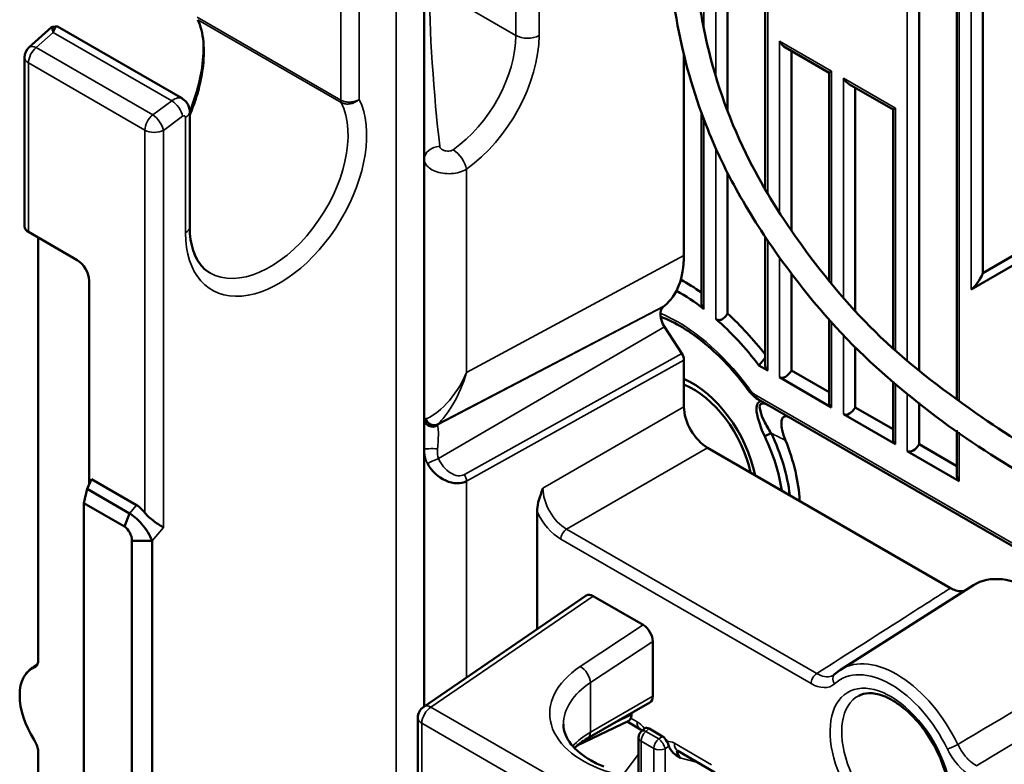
# Model space of a CAD drawing. Header units: millimetres. Extents: x 0 to 4638, y -120 to 1188.
# Tile 193 of 256: x 1326 to 1365, y 514 to 543. Entities that reach past the tile are written whole.
import ezdxf

# ---------------------------------------------------------------- set-up
doc = ezdxf.new("R2010")
doc.units = ezdxf.units.MM
doc.header["$LTSCALE"] = 2
doc.layers.add('Sichtbar (ISO)', color=7, linetype='Continuous', lineweight=50)
doc.layers.add('Sichtbar schmal (ISO)', color=7, linetype='Continuous', lineweight=35)

msp = doc.modelspace()

# ---------------------------------------------------------------- linework, layer by layer
at = {"layer": 'Sichtbar (ISO)'}
for p, q in [((1355.2251, 556.0405), (1355.2251, 536.6496)), ((1353.7199, 539.7855), (1353.7199, 554.5912)), ((1361.3567, 529.4353), (1361.3567, 553.8254)), ((1362.8618, 528.2877), (1362.8618, 552.4836)), ((1363.9023, 533.3244), (1363.9023, 551.4899)), ((1341.6343, 537.8622), (1341.6343, 545.0604)), ((1326.7797, 543.125), (1325.8755, 542.3139)), ((1327.0142, 543.1488), (1331.9892, 540.2765)), ((1351.9816, 534.0241), (1351.9816, 542.0315)), ((1356.0298, 542.314), (1357.7706, 541.3089)), ((1356.2655, 542.1779), (1356.2655, 535.0157)), ((1325.6983, 541.9169), (1325.6983, 535.1813)), ((1357.7706, 541.3089), (1357.8683, 541.3653)), ((1357.7706, 533.0062), (1357.7706, 541.3089)), ((1358.5754, 540.8443), (1360.3162, 539.8392)), ((1358.8111, 531.8046), (1358.8111, 540.7082)), ((1332.2844, 539.753), (1332.2844, 535.1518)), ((1352.6795, 532.1362), (1352.6795, 539.7093)), ((1360.3162, 539.8392), (1360.4139, 539.8956)), ((1360.3162, 530.3181), (1360.3162, 539.8392)), ((1341.6343, 527.507), (1341.6343, 537.8622)), ((1342.538, 537.2874), (1342.538, 537.2857)), ((1343.1532, 537.3854), (1343.1532, 537.3844)), ((1353.7199, 531.7075), (1353.7199, 537.3174)), ((1327.7986, 533.8412), (1325.8545, 534.9636)), ((1326.2442, 517.8151), (1326.2442, 534.7386)), ((1355.2251, 534.7694), (1355.2251, 529.657)), ((1365.4074, 534.1934), (1363.9023, 533.3244)), ((1365.505, 533.8649), (1363.4308, 532.6673)), ((1328.27, 533.0247), (1328.27, 524.8962)), ((1356.2655, 533.306), (1356.2655, 529.4412)), ((1351.1535, 531.9758), (1351.2096, 532.0206)), ((1357.7706, 528.1873), (1357.7706, 531.4645)), ((1351.8975, 530.1148), (1351.2116, 531.1754)), ((1358.8111, 527.9715), (1358.8111, 530.3638)), ((1351.9816, 527.9954), (1351.9816, 529.8579)), ((1355.3227, 529.4412), (1354.9728, 529.6432)), ((1357.7706, 528.5722), (1356.2655, 529.4412)), ((1357.8683, 527.9715), (1355.7941, 529.1691)), ((1360.3162, 526.7176), (1360.3162, 528.9964)), ((1342.8364, 528.5062), (1342.8364, 528.5073)), ((1342.8772, 528.5649), (1342.8778, 528.5645)), ((1354.9218, 528.3002), (1372.8035, 517.9761)), ((1360.3162, 527.1025), (1358.8111, 527.9715)), ((1361.3567, 526.5019), (1361.3567, 528.1639)), ((1341.6343, 527.507), (1341.6343, 526.3025)), ((1360.4139, 526.5019), (1358.3397, 527.6994)), ((1355.2004, 526.8185), (1355.4636, 526.9367)), ((1362.8618, 525.248), (1362.8618, 527.0567)), ((1341.6343, 526.3025), (1341.6343, 516.0576)), ((1352.9239, 526.3634), (1362.6123, 520.7697)), ((1362.8618, 525.6329), (1361.3567, 526.5019)), ((1362.9594, 525.0322), (1360.8853, 526.2297)), ((1328.3639, 525.1109), (1328.1939, 524.7222)), ((1330.1648, 524.0711), (1328.3639, 525.1109)), ((1343.1797, 524.9788), (1343.1795, 524.979)), ((1328.0641, 524.1532), (1328.1939, 524.7222)), ((1328.1939, 524.7222), (1329.8882, 523.744)), ((1329.6841, 523.2179), (1328.0641, 524.1532)), ((1328.0641, 524.1532), (1328.0641, 502.9421)), ((1329.6841, 523.2179), (1329.8882, 523.744)), ((1346.1272, 519.1297), (1346.1272, 523.8249)), ((1329.9779, 502.2287), (1329.9779, 522.6568)), ((1330.7799, 522.6487), (1329.9779, 522.6568)), ((1330.7799, 522.6487), (1330.7799, 502.2206)), ((1358.2289, 517.5159), (1363.5209, 520.8807)), ((1341.6098, 516.0408), (1348.0881, 520.4704)), ((1348.3663, 520.4511), (1350.3608, 519.2996)), ((1350.7387, 516.4591), (1350.7387, 518.6452)), ((1326.0653, 517.6326), (1326.2133, 517.7267)), ((1350.628, 516.2146), (1348.1302, 514.7725)), ((1349.8883, 515.7876), (1349.8883, 515.7226)), ((1341.3775, 512.7368), (1341.3775, 515.6005)), ((1349.7911, 515.4845), (1347.7221, 514.4882)), ((1350.2528, 515.1352), (1349.7129, 515.4469)), ((1350.4067, 515.1681), (1350.2831, 515.0555)), ((1350.5901, 515.1659), (1351.1246, 514.8573)), ((1350.1743, 514.8091), (1350.1743, 512.8989)), ((1326.2442, 496.4721), (1326.2442, 514.321)), ((1353.2191, 513.4226), (1351.738, 514.2777))]:
    msp.add_line(p, q, dxfattribs=at)
for centre, radius, start in [((1326.2316, 541.9169), 0.5333, 131.89173), ((1341.9108, 515.6005), 0.5333, 124.36298), ((1350.5076, 514.8091), 0.3333, 132.33932)]:
    msp.add_arc(centre, radius, start, 180, dxfattribs=at)
for centre, major_axis, ratio, start_param, end_param in [((1356.0298, 542.6989), (-0.2357, 0.4082), 0.5773503, 1.5707963, 2.3561945), ((1358.5754, 541.2292), (0.2357, -0.4082), 0.5773503, 4.712389, 5.4977871), ((1331.6535, 539.7005), (-0.3368, -0.5753), 0.5813683, 3.1423592, 3.1451338), ((1331.7511, 539.753), (0.5333, 0), 0.5773503, 0, 0.0000738), ((1326.2316, 535.1813), (-0.5333, 0), 0.5773503, 0, 0.7853982), ((1327.7986, 533.2968), (0.3333, -0.5774), 0.5773503, 0.7853982, 2.3561945), ((1348.6818, 535.9293), (2.3333, -4.0415), 0.5773503, 0.0872665, 0.7853982), ((1351.9816, 525.7579), (-4.4318, 7.6762), 0.5773503, 5.3862125, 5.5174072), ((1363.6665, 533.1883), (-0.308, -0.5334), 0.2391463, 0.3926991, 1.9634954), ((1351.7459, 525.6218), (-4.2652, 7.3875), 0.5773503, 5.3259871, 5.5075519), ((1351.5146, 531.4174), (-0.3333, 0.5774), 0.5773503, 0.0872665, 1.6580628), ((1351.7459, 525.6218), (-4.2652, 7.3875), 0.5773503, 4.933306, 5.2460275), ((1351.9816, 525.7579), (-4.4318, 7.6762), 0.5773503, 4.9538663, 5.2167555), ((1351.7458, 529.9939), (-0.1668, 0.2886), 0.5776783, 3.9267976, 4.7988941), ((1284.5129, 597.9138), (-59.4826, -103.027), 0.8164966, 1.3685718, 1.3719326), ((1355.5584, 529.8495), (-0.2357, -0.4082), 0.5773503, 5.4977871, 6.2831853), ((1356.0298, 529.5773), (0.2357, 0.4082), 0.5773503, 3.1415927, 4.712389), ((1352.3116, 525.9484), (-1.8333, 3.1754), 0.5773503, 4.1865776, 5.625406), ((1352.3587, 525.9756), (-1.6667, 2.8868), 0.5773503, 4.1924468, 5.6584778), ((1354.7732, 528.9075), (-0.2685, -0.1976), 0.1544308, 0, 0.0000436), ((1343.8263, 528.1257), (1.0238, -1.7732), 0.5773503, 4.5299957, 4.5299996), ((1352.925, 527.452), (-0.6667, 1.1547), 0.5780539, 0.7860072, 2.3555855), ((1358.104, 528.3798), (-0.2357, -0.4082), 0.5773503, 5.4977871, 6.2831853), ((1358.5754, 528.1076), (0.2357, 0.4082), 0.5773503, 3.1415927, 4.712389), ((1352.3116, 525.9484), (2.5667, -4.4456), 0.5773503, 0.9697849, 1.4358023), ((1352.4525, 526.0297), (-2.6754, 4.6339), 0.5773503, 4.0660968, 4.5773973), ((1360.6496, 526.9101), (0.2357, 0.4082), 0.5773503, 2.3561945, 3.1415927), ((1352.783, 526.2206), (-2.6958, 4.6693), 0.5773503, 3.9779244, 4.478804), ((1361.121, 526.6379), (-0.2357, -0.4082), 0.5773503, 0, 1.5707963), ((1342.6343, 525.9147), (-0.8391, 0.7555), 0.7199013, 1.1026963, 2.8963713), ((1363.1951, 525.4404), (-0.2357, -0.4082), 0.5773503, 5.4977871, 6.2831853), ((1330.1525, 523.1354), (-0.4179, 0.9922), 0.575394, 5.1445956, 5.633828), ((1365.8881, 516.9125), (-2.3108, 4.0024), 0.5773503, 4.606224, 6.3078805), ((1348.3669, 520.015), (-0.2675, 0.4626), 0.5762964, 5.4979411, 6.3267456), ((1350.3613, 518.8636), (-0.267, 0.4624), 0.5766475, 3.9263818, 5.4983961), ((1327.1386, 515.5517), (-1.1546, 1.9998), 0.5773503, 6.2018554, 7.9353115), ((1350.3613, 516.6765), (0.2667, -0.4619), 0.5780539, 0, 0.7860072), ((1349.5107, 515.9415), (-0.2675, 0.4626), 0.5762964, 3.5699072, 3.9253183), ((1351.179, 515.4323), (-3.9991, -0.1428), 0.5997108, 6.2617791, 6.2670228), ((1350.5861, 515.7125), (-0.3333, -0.5774), 0.5773503, 0, 0.0000761), ((1350.5937, 514.8875), (0.1667, -0.2953), 0.5686046, 2.3749176, 3.2326379), ((1351.121, 514.583), (0.164, -0.291), 0.5860754, 1.5027585, 2.3604788), ((1352.1069, 513.8378), (0.3969, -0.4329), 0.1927592, 2.9091999, 4.1527275), ((1352.0714, 514.855), (-0.3333, -0.5774), 0.5773503, 6.2831093, 6.2831853)]:
    msp.add_ellipse(centre, major_axis=major_axis, ratio=ratio, start_param=start_param, end_param=end_param, dxfattribs=at)
for points, knots in [([(1366.9226, 524.5125), (1364.3014, 525.9127), (1361.6439, 527.672), (1357.9445, 531.1762), (1356.7753, 532.5658), (1355.1219, 534.8936), (1354.5558, 535.7766), (1353.6029, 537.507), (1353.2013, 538.3547), (1352.3544, 540.5236), (1351.9779, 541.8783), (1351.4609, 544.6497), (1351.3512, 546.0868), (1351.3977, 549.0481), (1351.5781, 550.5727), (1352.0536, 553.0831), (1352.3331, 554.1071), (1353.0748, 555.5096), (1353.4403, 555.9893), (1354.381, 556.783), (1354.9811, 557.0748), (1356.2683, 557.3673), (1356.971, 557.3694), (1358.3931, 557.0546), (1359.1282, 556.7149), (1360.5109, 555.8306), (1361.1776, 555.2951), (1363.1594, 553.5978), (1364.4837, 552.3939), (1365.7262, 551.0245)], [0.0004989, 0.0004989, 0.0004989, 0.0004989, 1.6763264, 1.6763264, 2.5168931, 2.5168931, 2.9904896, 2.9904896, 3.4079537, 3.4079537, 4.0432087, 4.0432087, 4.7448639, 4.7448639, 5.5773862, 5.5773862, 6.1854904, 6.1854904, 6.5666964, 6.5666964, 7.010845, 7.010845, 7.458071, 7.458071, 7.9034878, 7.9034878, 8.339347, 8.339347, 9.2251235, 9.2251235, 9.2251235, 9.2251235]), ([(1365.1315, 550.1921), (1363.2643, 552.2879), (1361.218, 554.2304), (1358.7549, 555.7591), (1358.3287, 555.9727), (1357.3721, 556.2957), (1356.8398, 556.3591), (1355.8202, 556.2849), (1355.3264, 556.129), (1354.3879, 555.5548), (1353.9607, 555.07), (1353.3496, 553.8732), (1353.1349, 553.1994), (1352.7426, 551.4993), (1352.5904, 550.435), (1352.3633, 548.1193), (1352.3251, 546.8246), (1352.5136, 544.4867), (1352.673, 543.4606), (1353.2736, 540.8903), (1353.8368, 539.2945), (1355.1888, 536.6304), (1355.9105, 535.4933), (1357.6411, 533.0971), (1358.6985, 531.8472), (1361.1101, 529.545), (1362.4879, 528.529), (1365.038, 526.7612), (1366.2273, 526.0171), (1367.4157, 525.3824)], [0.0402392, 0.0402392, 0.0402392, 0.0402392, 1.3814186, 1.3814186, 1.6605537, 1.6605537, 2.034829, 2.034829, 2.4453932, 2.4453932, 2.9304526, 2.9304526, 3.3608339, 3.3608339, 3.9565797, 3.9565797, 4.6322598, 4.6322598, 5.127605, 5.127605, 5.8690024, 5.8690024, 6.4724581, 6.4724581, 7.2344344, 7.2344344, 8.1293839, 8.1293839, 8.8981933, 8.8981933, 8.8981933, 8.8981933]), ([(1332.6044, 543.4216), (1332.7201, 543.1696), (1332.7945, 542.871), (1332.8594, 542.1977), (1332.8491, 541.8273), (1332.7612, 541.1855), (1332.7095, 540.9275), (1332.6068, 540.5346), (1332.5683, 540.4027), (1332.4557, 540.0527), (1332.375, 539.8349), (1332.2844, 539.6194)], [0, 0, 0, 0, 0.19893862, 0.19893862, 0.39784299, 0.39784299, 0.52558755, 0.52558755, 0.58968731, 0.58968731, 0.69543792, 0.69543792, 0.69543792, 0.69543792]), ([(1326.8459, 542.9177), (1326.8286, 542.9797), (1326.818, 543.0141), (1326.8092, 543.0423), (1326.7993, 543.0737), (1326.7909, 543.0985), (1326.7848, 543.1144), (1326.7819, 543.1218), (1326.7802, 543.1253), (1326.7798, 543.1249)], [0, 0, 0, 0, 0.2364943, 0.2364943, 0.2364943, 0.5, 0.5, 0.5, 0.62241396, 0.62241396, 0.62241396, 0.62241396]), ([(1327.0141, 543.1488), (1327.0135, 543.1492), (1327.0129, 543.1495), (1327.0122, 543.1499), (1327.0097, 543.1512), (1327.0071, 543.1525), (1327.0044, 543.1535), (1326.9827, 543.1615), (1326.956, 543.1482), (1326.9429, 543.1353), (1326.9281, 543.1207), (1326.9114, 543.0966), (1326.8936, 543.0571), (1326.8926, 543.0549), (1326.8916, 543.0526), (1326.8906, 543.0504), (1326.8746, 543.0135), (1326.8634, 542.9824), (1326.8459, 542.9177)], [0.24291488, 0.24291488, 0.24291488, 0.24291488, 0.25, 0.25, 0.25, 0.27788601, 0.27788601, 0.27788601, 0.5, 0.5, 0.5, 0.75, 0.75, 0.75, 0.76436984, 0.76436984, 0.76436984, 1, 1, 1, 1]), ([(1332.2844, 539.7549), (1332.5038, 540.2918), (1332.6627, 540.8369), (1332.8202, 541.7641), (1332.8462, 542.1461), (1332.8302, 542.499)], [-0.71228304, -0.71228304, -0.71228304, -0.71228304, -0.44913365, -0.44913365, -0.24797761, -0.24797761, -0.24797761, -0.24797761]), ([(1331.9884, 540.2729), (1332.0441, 540.2408), (1332.0952, 540.199), (1332.179, 540.1032), (1332.2132, 540.0484), (1332.2618, 539.9324), (1332.2768, 539.8699), (1332.2837, 539.7893), (1332.2844, 539.7712), (1332.2844, 539.753)], [0, 0, 0, 0, 0.029157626, 0.029157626, 0.057666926, 0.057666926, 0.086121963, 0.086121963, 0.094346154, 0.094346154, 0.094346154, 0.094346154]), ([(1332.2844, 535.1518), (1332.2844, 534.8056), (1332.3335, 534.4905), (1332.5083, 533.9536), (1332.6382, 533.7309), (1332.8806, 533.4701), (1332.9779, 533.3922), (1333.0841, 533.3308)], [0, 0, 0, 0, 0.20017944, 0.20017944, 0.40922081, 0.40922081, 0.52970795, 0.52970795, 0.52970795, 0.52970795]), ([(1352.6795, 532.1362), (1352.6795, 532.104), (1352.6825, 532.0711), (1352.6993, 531.996), (1352.7171, 531.9555), (1352.7521, 531.9111), (1352.764, 531.8993), (1352.7771, 531.8889)], [-0.308372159, -0.308372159, -0.308372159, -0.308372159, -0.29394817, -0.29394817, -0.273699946, -0.273699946, -0.265452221, -0.265452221, -0.265452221, -0.265452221]), ([(1354.5047, 528.71), (1354.251, 529.0548), (1353.9812, 529.3807), (1353.4201, 529.9826), (1353.1286, 530.2586), (1352.5359, 530.7504), (1352.2346, 530.9662), (1351.6366, 531.329), (1351.3398, 531.4763), (1351.0508, 531.5881)], [0.97568267, 0.97568267, 0.97568267, 0.97568267, 1.16561986, 1.16561986, 1.35555706, 1.35555706, 1.54549426, 1.54549426, 1.73431051, 1.73431051, 1.73431051, 1.73431051]), ([(1353.2485, 531.4997), (1353.2581, 531.4914), (1353.2684, 531.4838), (1353.2958, 531.4677), (1353.3138, 531.4605), (1353.3509, 531.4516), (1353.3701, 531.4499), (1353.4366, 531.4527), (1353.4854, 531.4703), (1353.5747, 531.5258), (1353.6152, 531.5637), (1353.648, 531.6028), (1353.6741, 531.6339), (1353.6984, 531.6695), (1353.7199, 531.7075)], [-0.070442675, -0.070442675, -0.070442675, -0.070442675, -0.064395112, -0.064395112, -0.055263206, -0.055263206, -0.0461313, -0.0461313, -0.02306565, -0.02306565, 0, 0, 0, 0.018375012, 0.018375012, 0.018375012, 0.018375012]), ([(1354.9218, 528.3002), (1354.8416, 528.3465), (1354.7667, 528.408), (1354.6291, 528.5482), (1354.5651, 528.6279), (1354.5047, 528.71)], [0, 0, 0, 0, 0.045288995, 0.045288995, 0.091639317, 0.091639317, 0.091639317, 0.091639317]), ([(1355.0592, 528.2208), (1354.9206, 528.192), (1354.8416, 528.029), (1354.9332, 527.4706), (1355.0465, 527.1462), (1355.2004, 526.8185)], [0.17079326, 0.17079326, 0.17079326, 0.17079326, 0.5, 0.5, 1, 1, 1, 1]), ([(1355.4636, 526.9367), (1355.3579, 527.0992), (1355.2599, 527.2655), (1355.1758, 527.4324), (1355.1116, 527.5598), (1355.058, 527.6927), (1355.0289, 527.8188), (1355.0194, 527.8598), (1355.0101, 527.9003), (1355.0046, 527.9388), (1354.999, 527.9779), (1354.9973, 528.016), (1355.0048, 528.0478), (1355.0093, 528.0672), (1355.0224, 528.0817), (1355.0367, 528.0936), (1355.0511, 528.1056), (1355.0652, 528.1161), (1355.0805, 528.1229), (1355.0989, 528.1312), (1355.1254, 528.1312), (1355.1526, 528.1272), (1355.2003, 528.1202), (1355.2518, 528.1015), (1355.3009, 528.0782), (1355.3188, 528.0697), (1355.3367, 528.0604), (1355.3562, 528.0496)], [0, 0, 0, 0, 0.3122541, 0.3122541, 0.3122541, 0.5507201, 0.5507201, 0.5507201, 0.6282895, 0.6282895, 0.6282895, 0.7071042, 0.7071042, 0.7071042, 0.7549101, 0.7549101, 0.7549101, 0.8029576, 0.8029576, 0.8029576, 0.8610104, 0.8610104, 0.8610104, 0.9627175, 0.9627175, 0.9627175, 1, 1, 1, 1]), ([(1356.2008, 527.5617), (1356.1885, 527.5688), (1356.1763, 527.5753), (1356.1248, 527.6), (1356.0861, 527.6119), (1356.0167, 527.6162), (1355.9868, 527.6099), (1355.9324, 527.5774), (1355.9107, 527.5498), (1355.8748, 527.4675), (1355.8661, 527.4083), (1355.8642, 527.259), (1355.8774, 527.1625), (1355.9276, 526.9325), (1355.974, 526.7905), (1356.0296, 526.6539)], [0, 0, 0, 0, 0.00777712, 0.00777712, 0.03293343, 0.03293343, 0.05616936, 0.05616936, 0.08238555, 0.08238555, 0.1174012, 0.1174012, 0.16509061, 0.16509061, 0.23193378, 0.23193378, 0.23193378, 0.23193378]), ([(1346.1272, 523.8221), (1346.1272, 523.8513), (1346.1281, 523.8739), (1346.1383, 524.0248), (1346.1696, 524.1604), (1346.245, 524.4267), (1346.2993, 524.5771), (1346.3527, 524.7243), (1346.3576, 524.7377), (1346.3626, 524.7512)], [-0.12792757, -0.12792757, -0.12792757, -0.12792757, -0.11858299, -0.11858299, -0.06638213, -0.06638213, 0, 0, 0.00669812, 0.00669812, 0.00669812, 0.00669812]), ([(1329.8882, 523.744), (1330.0207, 523.6638), (1330.1944, 523.5211), (1330.3666, 523.3252), (1330.5388, 523.1292), (1330.7113, 522.8697), (1330.7799, 522.6487)], [0, 0, 0, 0, 0.5, 0.5, 0.5, 1, 1, 1, 1]), ([(1331.2367, 523.1888), (1331.1893, 523.2164), (1331.1292, 523.2516), (1330.9963, 523.3352), (1330.9234, 523.3837), (1330.7919, 523.4804), (1330.7229, 523.5352), (1330.5982, 523.6503), (1330.5419, 523.7099), (1330.4958, 523.7694)], [0, 0, 0, 0, 0.04133341, 0.04133341, 0.08266682, 0.08266682, 0.12000345, 0.12000345, 0.15408165, 0.15408165, 0.15408165, 0.15408165]), ([(1362.6123, 520.7697), (1362.6815, 520.7298), (1362.7505, 520.6988), (1362.8873, 520.6551), (1362.9545, 520.6431), (1363.073, 520.6401), (1363.1248, 520.6462), (1363.1732, 520.6597)], [-0.17838998, -0.17838998, -0.17838998, -0.17838998, -0.13435243, -0.13435243, -0.08919499, -0.08919499, -0.05079188, -0.05079188, -0.05079188, -0.05079188]), ([(1326.0816, 517.599), (1326.1247, 517.6164), (1326.1612, 517.6462), (1326.2144, 517.7219), (1326.2329, 517.7654), (1326.244, 517.8151)], [0, 0, 0, 0, 0.035978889, 0.035978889, 0.067765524, 0.067765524, 0.067765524, 0.067765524]), ([(1326.0653, 517.6326), (1326.0415, 517.6174), (1326.0183, 517.6015), (1325.973, 517.5681), (1325.9509, 517.5507), (1325.9082, 517.5144), (1325.8875, 517.4956), (1325.8475, 517.4568), (1325.8282, 517.4368), (1325.7911, 517.3957), (1325.7733, 517.3747), (1325.7562, 517.3532)], [2.38088971, 2.38088971, 2.38088971, 2.38088971, 2.42080058, 2.42080058, 2.46071146, 2.46071146, 2.50062233, 2.50062233, 2.5405332, 2.5405332, 2.58044407, 2.58044407, 2.58044407, 2.58044407]), ([(1358.2289, 517.5159), (1358.2119, 517.5051), (1358.1952, 517.494), (1358.1621, 517.4713), (1358.1458, 517.4596), (1358.1135, 517.4357), (1358.0975, 517.4234), (1358.0661, 517.3983), (1358.0506, 517.3855), (1358.02, 517.3592), (1358.0049, 517.3458), (1357.99, 517.3322)], [2.38088971, 2.38088971, 2.38088971, 2.38088971, 2.40165065, 2.40165065, 2.42241159, 2.42241159, 2.44317252, 2.44317252, 2.46393346, 2.46393346, 2.4846944, 2.4846944, 2.4846944, 2.4846944]), ([(1362.5507, 512.1925), (1362.5675, 512.4302), (1362.552, 512.6972), (1362.4522, 513.2629), (1362.3674, 513.5617), (1362.1342, 514.1592), (1361.9853, 514.4579), (1361.6384, 515.0218), (1361.4404, 515.2868), (1361.0183, 515.7537), (1360.7944, 515.9558), (1360.3486, 516.277), (1360.1268, 516.3968), (1359.7112, 516.5497), (1359.5183, 516.5825), (1359.1973, 516.5734), (1359.0653, 516.5391), (1358.9501, 516.479)], [6.2050044, 6.2050044, 6.2050044, 6.2050044, 6.5061223, 6.5061223, 6.8100357, 6.8100357, 7.116864, 7.116864, 7.4245156, 7.4245156, 7.730596, 7.730596, 8.0334005, 8.0334005, 8.3369819, 8.3369819, 8.6146846, 8.6146846, 8.6146846, 8.6146846]), ([(1347.1813, 515.3283), (1347.1813, 515.0686), (1347.277, 514.8042), (1347.6753, 514.3094), (1347.9483, 514.0827), (1348.44, 513.8051), (1348.6087, 513.7244), (1348.7887, 513.6526)], [0, 0, 0, 0, 0.26254973, 0.26254973, 0.48560222, 0.48560222, 0.58723183, 0.58723183, 0.58723183, 0.58723183]), ([(1349.7911, 515.4845), (1349.81, 515.4937), (1349.8274, 515.5114), (1349.8506, 515.5518), (1349.8579, 515.5674), (1349.8647, 515.5847)], [0.327344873, 0.327344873, 0.327344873, 0.327344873, 0.351622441, 0.351622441, 0.363593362, 0.363593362, 0.363593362, 0.363593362]), ([(1350.3139, 515.0835), (1350.3039, 515.0939), (1350.2944, 515.103), (1350.2763, 515.1189), (1350.2679, 515.1252), (1350.258, 515.1321), (1350.2549, 515.1339), (1350.2528, 515.1352)], [0.032713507, 0.032713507, 0.032713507, 0.032713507, 0.040892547, 0.040892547, 0.050790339, 0.050790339, 0.057360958, 0.057360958, 0.057360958, 0.057360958]), ([(1326.244, 514.3212), (1326.2329, 514.3838), (1326.2144, 514.4486), (1326.1612, 514.5858), (1326.1247, 514.6576), (1326.0816, 514.7248)], [0.000011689, 0.000011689, 0.000011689, 0.000011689, 0.031795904, 0.031795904, 0.067773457, 0.067773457, 0.067773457, 0.067773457]), ([(1351.3855, 514.4693), (1351.3772, 514.496), (1351.3651, 514.5258), (1351.3364, 514.5902), (1351.3203, 514.6239), (1351.3019, 514.6603)], [0.000317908, 0.000317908, 0.000317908, 0.000317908, 0.0178939, 0.0178939, 0.035128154, 0.035128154, 0.035128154, 0.035128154]), ([(1351.8254, 514.0027), (1351.8252, 514.0025), (1351.8252, 514.0026), (1351.8249, 514.0029), (1351.8243, 514.0034), (1351.8208, 514.0059), (1351.8195, 514.0068), (1351.8165, 514.0089), (1351.8142, 514.0105), (1351.8077, 514.0151), (1351.8031, 514.0182), (1351.7156, 514.0792), (1351.637, 514.132), (1351.5282, 514.2302), (1351.4904, 514.271), (1351.4279, 514.3632), (1351.403, 514.4131), (1351.3855, 514.4693)], [0.000087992, 0.000087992, 0.000087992, 0.000087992, 0.000115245, 0.000115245, 0.000297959, 0.000297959, 0.000375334, 0.000375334, 0.000536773, 0.000536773, 0.00087252, 0.00087252, 0.007139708, 0.007139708, 0.010952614, 0.010952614, 0.014534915, 0.014534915, 0.014534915, 0.014534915])]:
    msp.add_open_spline(points, degree=3, knots=knots, dxfattribs=at)
for points in [[(1326.7799, 543.125), (1326.8459, 543.1351), (1326.9119, 543.1454), (1326.9779, 543.1558)], [(1342.696, 528.3233), (1342.696, 528.3232), (1342.696, 528.3231), (1342.696, 528.3229)], [(1329.9779, 522.6568), (1329.9818, 522.8636), (1329.843, 523.1315), (1329.6841, 523.2179)], [(1357.9576, 517.3072), (1357.958, 517.3074), (1357.9584, 517.3077), (1357.9587, 517.3079)], [(1357.9587, 517.308), (1357.9695, 517.3149), (1357.9799, 517.3228), (1357.99, 517.3322)], [(1350.4128, 515.1737), (1350.4109, 515.1721), (1350.4092, 515.1706), (1350.4075, 515.169)], [(1348.1302, 514.7725), (1347.9278, 514.6557), (1347.7553, 514.5264), (1347.6183, 514.3946)], [(1351.738, 514.2777), (1351.736, 514.2788), (1351.7351, 514.2793), (1351.7351, 514.2793)]]:
    msp.add_open_spline(points, degree=3, dxfattribs=at)
at = {"layer": 'Sichtbar schmal (ISO)'}
for p, q in [((1340.513, 570.8908), (1340.513, 459.6818)), ((1355.3227, 536.4842), (1355.3227, 556.083)), ((1345.2817, 542.7952), (1345.2817, 555.0463)), ((1346.2078, 555.037), (1346.2078, 542.7858)), ((1360.8853, 529.8238), (1360.8853, 554.2273)), ((1353.2485, 541.177), (1353.2485, 553.4904)), ((1362.9594, 552.3934), (1362.9594, 528.2167)), ((1363.4308, 532.6673), (1363.4308, 551.9496)), ((1352.7771, 551.5348), (1352.7771, 543.0572)), ((1338.3017, 540.2188), (1338.3017, 549.8784)), ((1339.0425, 549.871), (1339.0425, 540.2452)), ((1341.8296, 544.7882), (1345.2817, 542.7952)), ((1332.5851, 543.5192), (1338.3013, 540.219)), ((1338.3212, 540.121), (1332.6044, 543.4216)), ((1326.8459, 542.9177), (1326.1661, 542.3079)), ((1331.5711, 540.1896), (1326.8459, 542.9177)), ((1357.8683, 541.3653), (1355.7941, 542.5628)), ((1355.7941, 542.5628), (1355.7941, 535.7238)), ((1326.1661, 542.3079), (1330.8075, 539.6282)), ((1330.4958, 539.0195), (1325.8545, 541.6991)), ((1325.8545, 541.6991), (1325.8545, 534.9636)), ((1357.8683, 541.3653), (1357.8683, 532.8872)), ((1358.3397, 532.3309), (1358.3397, 541.0931)), ((1360.4139, 539.8956), (1358.3397, 541.0931)), ((1330.8075, 539.6282), (1331.5711, 540.1896)), ((1360.4139, 539.8956), (1360.4139, 530.2311)), ((1332.0003, 539.5734), (1331.2367, 539.012)), ((1332.1148, 534.9266), (1332.1148, 539.5278)), ((1352.7771, 539.445), (1352.7771, 531.8889)), ((1330.4958, 523.7694), (1330.4958, 539.0195)), ((1331.2367, 539.012), (1331.2367, 523.1888)), ((1353.2485, 531.4997), (1353.2485, 538.3013)), ((1343.3163, 537.4639), (1343.3163, 529.3588)), ((1355.3227, 529.4412), (1355.3227, 534.6243)), ((1351.9816, 534.0241), (1343.3163, 529.3588)), ((1355.7941, 533.9477), (1355.7941, 529.1691)), ((1351.1535, 531.9758), (1342.1593, 527.2806)), ((1342.186, 527.3101), (1351.2096, 532.0206)), ((1342.2015, 525.9296), (1351.2116, 531.1754)), ((1357.8683, 531.3554), (1357.8683, 527.9715)), ((1358.3397, 527.6994), (1358.3397, 530.8456)), ((1351.8975, 530.1148), (1343.2322, 525.2921)), ((1343.3163, 525.0352), (1351.9816, 529.8579)), ((1360.4139, 528.915), (1360.4139, 526.5019)), ((1372.8456, 518.0646), (1354.8527, 528.4528)), ((1360.8853, 526.2297), (1360.8853, 528.5323)), ((1346.3626, 524.7512), (1351.9816, 527.9954)), ((1362.9594, 526.9877), (1362.9594, 525.0322)), ((1352.9239, 526.3634), (1347.3049, 523.1192)), ((1343.3163, 517.2077), (1343.3163, 525.0352)), ((1329.8882, 523.744), (1330.1648, 524.0711)), ((1331.2367, 523.1888), (1330.7799, 522.6487)), ((1347.3049, 523.1192), (1357.2748, 517.3631)), ((1357.0473, 516.9598), (1347.0774, 522.7159)), ((1348.3663, 520.4511), (1341.8977, 516.0281)), ((1347.8504, 517.6404), (1350.3608, 519.2996)), ((1350.7387, 518.6452), (1348.2536, 517.0028)), ((1348.2536, 517.0028), (1348.2536, 515.0244)), ((1348.2536, 515.0244), (1350.7387, 516.4591)), ((1341.8977, 516.0281), (1347.9343, 512.5429)), ((1349.2105, 515.3962), (1349.8883, 515.7226)), ((1347.5704, 511.8975), (1341.5337, 515.3828)), ((1341.5337, 515.3828), (1341.5337, 512.5191)), ((1349.8647, 515.5847), (1350.1147, 515.4404)), ((1350.5901, 515.1659), (1350.4667, 515.0535)), ((1350.4667, 515.0535), (1350.9775, 514.7585)), ((1347.822, 514.7276), (1347.8286, 514.7308)), ((1350.2719, 514.673), (1350.2719, 512.8344)), ((1350.7828, 514.3781), (1350.2719, 514.673)), ((1350.9775, 514.7585), (1351.1246, 514.8573)), ((1351.6, 514.5828), (1353.081, 513.7278)), ((1349.5155, 513.2793), (1350.1743, 514.1487)), ((1350.7828, 499.2959), (1350.7828, 514.3781)), ((1351.3855, 514.4693), (1351.2327, 514.3667)), ((1351.2327, 514.3667), (1351.2327, 499.2845)), ((1352.5311, 513.8198), (1351.8253, 514.0026))]:
    msp.add_line(p, q, dxfattribs=at)
for centre, major_axis, ratio, start_param, end_param in [((1342.301, 541.2501), (0.3479, -4.815), 0.0660611, 3.8822389, 5.3475279), ((1342.338, 541.2287), (-2.1269, -3.3897), 0.6003524, 0.9614182, 2.3782809), ((1342.7927, 540.9472), (2.4596, 3.9676), 0.5971344, 4.0996397, 5.5165024), ((1345.7531, 543.0673), (-0.6667, 0), 0.5773503, 0.7853982, 2.3212879), ((1326.2316, 541.9169), (-0.2667, -0.4619), 0.5773503, 4.1015237, 5.4977871), ((1326.2316, 541.9169), (-0.3561, 0.397), 0.5115372, 5.3910982, 6.2831853), ((1326.2316, 541.9169), (-0.5333, 0), 0.5773503, 0, 0.7853982), ((1331.6535, 539.7005), (-0.3368, -0.5753), 0.5813683, 3.1451338, 4.1050649), ((1331.6366, 539.7986), (-0.3159, 0.4297), 0.448203, 3.8731126, 5.4378487), ((1335.725, 536.8703), (-2.6001, -4.1943), 0.5971344, 5.5165024, 9.0635604), ((1335.3613, 537.0955), (2.334, 3.732), 0.5994772, 3.1664175, 5.9330116), ((1338.5374, 540.3548), (-0.1648, -0.2897), 0.5815692, 5.4940952, 5.908125), ((1331.7511, 539.753), (0.5333, 0), 0.5773503, 5.4628806, 6.2831853), ((1330.8729, 539.2372), (-0.2667, -0.4619), 0.5773503, 4.1015237, 5.4977871), ((1330.8729, 539.2372), (-0.3159, 0.4297), 0.448203, 3.8731126, 5.4378487), ((1332.0173, 539.4753), (0.0703, 0.1134), 0.5971344, 5.5165024, 7.2618316), ((1330.8729, 539.2372), (-0.5333, 0), 0.5773503, 0.7853982, 2.3212879), ((1342.301, 537.8622), (-0.6667, 0), 0.7711039, 4.7869246, 6.2831853), ((1342.8617, 537.7454), (-0.3865, 0.5432), 0.4618024, 3.8801676, 5.4456129), ((1331.7511, 535.1518), (0.5333, 0), 0.5773503, 5.4628806, 6.2831853), ((1351.7459, 525.6218), (-3.5211, 6.0986), 0.5773503, 4.9026735, 5.6392316), ((1343.6849, 528.0441), (-0.6667, 1.1547), 0.5773503, 5.9495643, 5.9496279), ((1343.5435, 527.9624), (-0.5667, 0.9815), 0.5773503, 6.0228963, 6.0236834), ((1354.7732, 528.9075), (-0.2685, -0.1976), 0.1544308, 5.6590935, 6.2831853), ((1343.5435, 527.9624), (0.5667, -0.9815), 0.5773503, 3.9725101, 3.973188), ((1355.0884, 528.5889), (-0.1667, -0.2887), 0.5773503, 5.4977871, 6.2831853), ((1341.9677, 527.507), (-0.3333, 0), 0.9640077, 0, 2.1902194), ((1342.6343, 527.9668), (-0.9993, -0.441), 0.081908, 0.2056005, 0.3378945), ((1341.987, 527.5644), (0.2589, -0.21), 0.9649747, 3.9821967, 5.9278586), ((1342.0138, 527.5938), (0.2379, -0.2335), 0.9373499, 4.1696279, 6.0181204), ((1342.8066, 527.683), (0.6652, 0.4431), 0.0988423, 2.7018268, 2.8341208), ((1355.4143, 527.2132), (5.3271, -2.6814), 0.0377256, 4.7406197, 4.8471128), ((1355.4143, 527.2132), (5.3271, -2.6814), 0.0377256, 4.7406169, 4.7406183), ((1341.9677, 526.3025), (-0.3333, 0), 0.0706671, 4.0929659, 6.2831853), ((1342.0583, 525.8134), (0.3062, 0.1317), 0.1778268, 1.0094432, 2.7106346), ((1342.7775, 526.0309), (-0.4775, 0.725), 0.6417237, 1.3000377, 3.0937128), ((1343.089, 525.1759), (-0.1621, 0.2913), 0.5473811, 3.9361272, 4.8082237), ((1347.3145, 524.2128), (-0.6667, 1.1547), 0.588474, 0.7860072, 2.3555855), ((1347.0788, 524.0767), (0.8333, -1.4434), 0.5780539, 4.5593758, 5.4971782), ((1347.3131, 522.852), (0.1667, 0.2887), 0.5773503, 0.8203047, 2.3561945), ((1327.2636, 515.6238), (-1.1698, 2.0261), 0.5773503, 6.2018554, 6.3078805), ((1326.5142, 517.1168), (-0.2494, 0.6183), 0.8137977, 0.1492961, 0.4190821), ((1360.4587, 513.7778), (-2.1767, 3.7702), 0.5773503, 4.5838891, 6.3078805), ((1351.1659, 515.8599), (4.5325, 0.1421), 0.5971344, 2.3723859, 4.2116205), ((1347.8636, 517.2128), (0.2941, -0.4449), 0.5766475, 0.749925, 2.3219393), ((1357.283, 517.0959), (-0.1667, -0.2887), 0.5773503, 3.9618974, 5.4977871), ((1358.2157, 517.0869), (-0.2257, 0.2453), 0.8097648, 0, 1.3915155), ((1360.2312, 513.6465), (-2.0102, 3.4817), 0.5773503, 4.5838891, 6.4116852), ((1351.179, 515.4323), (-3.9991, -0.1428), 0.5997108, 5.5112875, 6.2617791), ((1360.2312, 513.6465), (-1.7138, 2.9684), 0.5773503, 3.9031413, 8.6986323), ((1341.9108, 515.6005), (-0.301, 0.4403), 0.5862849, 5.4543808, 6.2831853), ((1360.4587, 513.7778), (-1.5472, 2.6799), 0.5773503, 6.2584901, 8.8126429), ((1341.9108, 515.6005), (-0.2667, -0.4619), 0.5773503, 3.9618974, 5.4977871), ((1341.9108, 515.6005), (-0.5333, 0), 0.5773503, 0, 0.7853982), ((1350.0792, 514.4641), (0.3734, -1.036), 0.5826719, 2.0983751, 2.5375984), ((1350.5861, 515.7125), (-0.3333, -0.5774), 0.5773503, 5.4977871, 6.2831853), ((1351.179, 513.4449), (-3.9993, 0.1319), 0.554083, 5.5509673, 5.8653957), ((1347.8636, 515.2344), (0.2667, -0.4619), 0.6169214, 0, 0.7860072), ((1350.5076, 514.8091), (0.1667, 0.2887), 0.5773503, 0.9599311, 2.3561945), ((1350.5076, 514.8091), (-0.2245, 0.2464), 0.5161551, 5.3870841, 6.2831853), ((1350.5076, 514.8091), (-0.3333, 0), 0.5773503, 0, 0.7853982), ((1351.0185, 514.5141), (0.1667, 0.2887), 0.5773503, 0.9599311, 2.3561945), ((1351.0185, 514.5141), (-0.1859, 0.2767), 0.4170339, 3.9005583, 5.4562196), ((1351.6355, 513.5656), (-0.4233, 1.0732), 0.5308991, 5.6942322, 6.1334555), ((1352.0714, 514.855), (-0.3333, -0.5774), 0.5773503, 5.4977871, 6.2831093), ((1362.7181, 514.4874), (-0.3003, -0.1447), 0.1046312, 0.6193878, 2.1552775), ((1351.0185, 514.5141), (-0.3333, 0), 0.5773503, 0.7853982, 2.268928)]:
    msp.add_ellipse(centre, major_axis=major_axis, ratio=ratio, start_param=start_param, end_param=end_param, dxfattribs=at)
for points, knots in [([(1339.0425, 540.2452), (1339.0411, 540.2443), (1339.0396, 540.2434), (1339.0381, 540.2425), (1339.0127, 540.2269), (1338.9848, 540.2127), (1338.9553, 540.2003), (1338.9045, 540.1788), (1338.8475, 540.1621), (1338.7893, 540.1518), (1338.7319, 540.1416), (1338.6717, 540.1371), (1338.6134, 540.1389), (1338.5554, 540.1406), (1338.4978, 540.1485), (1338.4452, 540.1619), (1338.3924, 540.1754), (1338.3432, 540.1949), (1338.3017, 540.2188)], [0, 0, 0, 0, 0.00735206, 0.00735206, 0.00735206, 0.1332655, 0.1332655, 0.1332655, 0.35275924, 0.35275924, 0.35275924, 0.56883863, 0.56883863, 0.56883863, 0.78392292, 0.78392292, 0.78392292, 0.99999999, 0.99999999, 0.99999999, 0.99999999]), ([(1339.0425, 540.2452), (1339.0412, 540.244), (1339.0398, 540.2427), (1339.0384, 540.2414), (1339.0142, 540.2196), (1338.9876, 540.1991), (1338.9594, 540.1805), (1338.9107, 540.1483), (1338.856, 540.1212), (1338.7997, 540.1014), (1338.7443, 540.0819), (1338.6858, 540.069), (1338.6291, 540.0637), (1338.5725, 540.0585), (1338.5162, 540.0606), (1338.4644, 540.0701), (1338.4125, 540.0797), (1338.3638, 540.0969), (1338.3212, 540.121)], [0, 0, 0, 0, 0.007353, 0.007353, 0.007353, 0.1332719, 0.1332719, 0.1332719, 0.3527585, 0.3527585, 0.3527585, 0.5688249, 0.5688249, 0.5688249, 0.7839084, 0.7839084, 0.7839084, 1, 1, 1, 1]), ([(1342.2514, 538.3749), (1342.2537, 538.3552), (1342.2609, 538.3359), (1342.2718, 538.318), (1342.2846, 538.297), (1342.303, 538.2775), (1342.3253, 538.2603), (1342.3479, 538.2429), (1342.3751, 538.2277), (1342.4052, 538.2155), (1342.4349, 538.2034), (1342.468, 538.1941), (1342.5027, 538.1885), (1342.5361, 538.1831), (1342.5718, 538.1811), (1342.6071, 538.1832), (1342.6409, 538.1853), (1342.6752, 538.1913), (1342.7068, 538.2014), (1342.7371, 538.2111), (1342.7657, 538.2248), (1342.7894, 538.2415)], [0, 0, 0, 0, 0.1280083, 0.1280083, 0.1280083, 0.2784095, 0.2784095, 0.2784095, 0.4308589, 0.4308589, 0.4308589, 0.5812183, 0.5812183, 0.5812183, 0.7265255, 0.7265255, 0.7265255, 0.8658289, 0.8658289, 0.8658289, 1, 1, 1, 1]), ([(1343.3163, 537.4639), (1343.2343, 537.415), (1343.138, 537.374), (1343.0352, 537.3443), (1342.932, 537.3145), (1342.8194, 537.2953), (1342.707, 537.288), (1342.5952, 537.2807), (1342.4803, 537.2852), (1342.3721, 537.3007), (1342.2643, 537.3162), (1342.16, 537.3432), (1342.0679, 537.3792), (1341.976, 537.4152), (1341.8937, 537.4613), (1341.8277, 537.5137), (1341.7618, 537.566), (1341.7105, 537.626), (1341.6779, 537.6889), (1341.6492, 537.7444), (1341.6343, 537.8034), (1341.6343, 537.8622)], [0, 0, 0, 0, 0.1457854, 0.1457854, 0.1457854, 0.2922155, 0.2922155, 0.2922155, 0.437921, 0.437921, 0.437921, 0.5829901, 0.5829901, 0.5829901, 0.7278418, 0.7278418, 0.7278418, 0.8725882, 0.8725882, 0.8725882, 1, 1, 1, 1]), ([(1343.3163, 529.3588), (1343.1128, 528.8818), (1342.8287, 528.4532), (1342.5195, 528.1192), (1342.2272, 527.8035), (1341.9031, 527.5779), (1341.7313, 527.5301), (1341.7214, 527.5274), (1341.7121, 527.5252), (1341.7035, 527.5235)], [0, 0, 0, 0, 0.5, 0.5, 0.5, 0.9727392, 0.9727392, 0.9727392, 1, 1, 1, 1]), ([(1342.186, 527.3101), (1342.2535, 527.3769), (1342.3587, 527.4912), (1342.4648, 527.6293), (1342.5705, 527.7668), (1342.6806, 527.9296), (1342.7861, 528.1108), (1342.9974, 528.4739), (1343.1837, 528.8979), (1343.3163, 529.3588)], [0, 0, 0, 0, 0.2505164, 0.2505164, 0.2505164, 0.5, 0.5, 0.5, 1, 1, 1, 1]), ([(1354.8527, 528.4528), (1354.8147, 528.4747), (1354.7763, 528.5044), (1354.7399, 528.5378), (1354.6674, 528.6043), (1354.5998, 528.6867), (1354.5375, 528.7715)], [0, 0, 0, 0, 0.3343438, 0.3343438, 0.3343438, 1, 1, 1, 1]), ([(1342.1612, 526.3216), (1342.1716, 526.4327), (1342.1807, 526.5485), (1342.1868, 526.6586), (1342.1911, 526.7371), (1342.1939, 526.8146), (1342.1947, 526.8837), (1342.1949, 526.898), (1342.195, 526.9121), (1342.195, 526.9258), (1342.195, 526.9785), (1342.1937, 527.0261), (1342.1913, 527.0666), (1342.1884, 527.1158), (1342.1838, 527.1557), (1342.1781, 527.186), (1342.1733, 527.2122), (1342.1675, 527.2318), (1342.1612, 527.2454)], [0, 0, 0, 0, 0.2692136, 0.2692136, 0.2692136, 0.461286, 0.461286, 0.461286, 0.5010883, 0.5010883, 0.5010883, 0.6540242, 0.6540242, 0.6540242, 0.8396613, 0.8396613, 0.8396613, 1, 1, 1, 1]), ([(1341.6343, 526.3025), (1341.6343, 526.1481), (1341.6575, 525.9932), (1341.7101, 525.851), (1341.727, 525.8052), (1341.7472, 525.76), (1341.7703, 525.7165)], [0, 0, 0, 0, 0.7564921, 0.7564921, 0.7564921, 1, 1, 1, 1]), ([(1342.2015, 525.9296), (1342.1908, 525.9584), (1342.1822, 525.9881), (1342.1755, 526.0178), (1342.1534, 526.1164), (1342.1516, 526.2203), (1342.1612, 526.3216)], [0, 0, 0, 0, 0.2316044, 0.2316044, 0.2316044, 1, 1, 1, 1]), ([(1357.2748, 517.3631), (1358.5147, 518.1548), (1359.7548, 518.9464), (1360.9951, 519.7379), (1361.4122, 520.0041), (1361.8293, 520.2702), (1362.2464, 520.5363), (1362.3684, 520.6141), (1362.4903, 520.6919), (1362.6123, 520.7697)], [0, 0, 0, 0, 0.6970595, 0.6970595, 0.6970595, 0.9314715, 0.9314715, 0.9314715, 1, 1, 1, 1]), ([(1357.2748, 517.3631), (1357.3798, 517.3019), (1357.4864, 517.261), (1357.5858, 517.2438), (1357.6852, 517.2266), (1357.7801, 517.2326), (1357.8627, 517.2612), (1357.8962, 517.2728), (1357.928, 517.2883), (1357.9576, 517.3072)], [0, 0, 0, 0, 0.36961733, 0.36961733, 0.36961733, 0.73922686, 0.73922686, 0.73922686, 0.8879821, 0.8879821, 0.8879821, 0.8879821]), ([(1369.1638, 516.9872), (1369.0384, 516.9122), (1368.9131, 516.8373), (1368.7877, 516.7623), (1367.3654, 515.9117), (1365.9429, 515.0613), (1364.5201, 514.2111), (1364.2276, 514.0363), (1363.9351, 513.8615), (1363.6425, 513.6867)], [0, 0, 0, 0, 0.0681333, 0.0681333, 0.0681333, 0.84109, 0.84109, 0.84109, 1, 1, 1, 1]), ([(1362.8964, 514.5411), (1362.9603, 514.4072), (1363.0397, 514.2761), (1363.128, 514.1586), (1363.2163, 514.0411), (1363.3159, 513.9339), (1363.4186, 513.8461), (1363.4916, 513.7836), (1363.5673, 513.7298), (1363.6425, 513.6867)], [0, 0, 0, 0, 0.3696173, 0.3696173, 0.3696173, 0.7392269, 0.7392269, 0.7392269, 1, 1, 1, 1])]:
    msp.add_open_spline(points, degree=3, knots=knots, dxfattribs=at)
for points in [[(1341.6634, 527.5183), (1341.6436, 527.5175), (1341.6343, 527.5138), (1341.6343, 527.507)], [(1342.1612, 527.2454), (1342.1551, 527.2586), (1342.1538, 527.2703), (1342.1593, 527.2806)], [(1326.1927, 517.698), (1326.1952, 517.6996), (1326.1977, 517.7013), (1326.2002, 517.7029)], [(1326.1927, 517.698), (1326.1947, 517.6988), (1326.1967, 517.6996), (1326.1987, 517.7004)], [(1362.8964, 514.5411), (1364.7417, 515.6318), (1366.5865, 516.7231), (1368.4307, 517.815)], [(1357.98, 516.9508), (1357.7607, 516.749), (1357.404, 516.7539), (1357.0473, 516.9598)], [(1363.4151, 513.2834), (1363.0559, 513.4907), (1362.7002, 513.8995), (1362.4824, 514.3513)]]:
    msp.add_open_spline(points, degree=3, dxfattribs=at)

doc.saveas('drawing.dxf')
